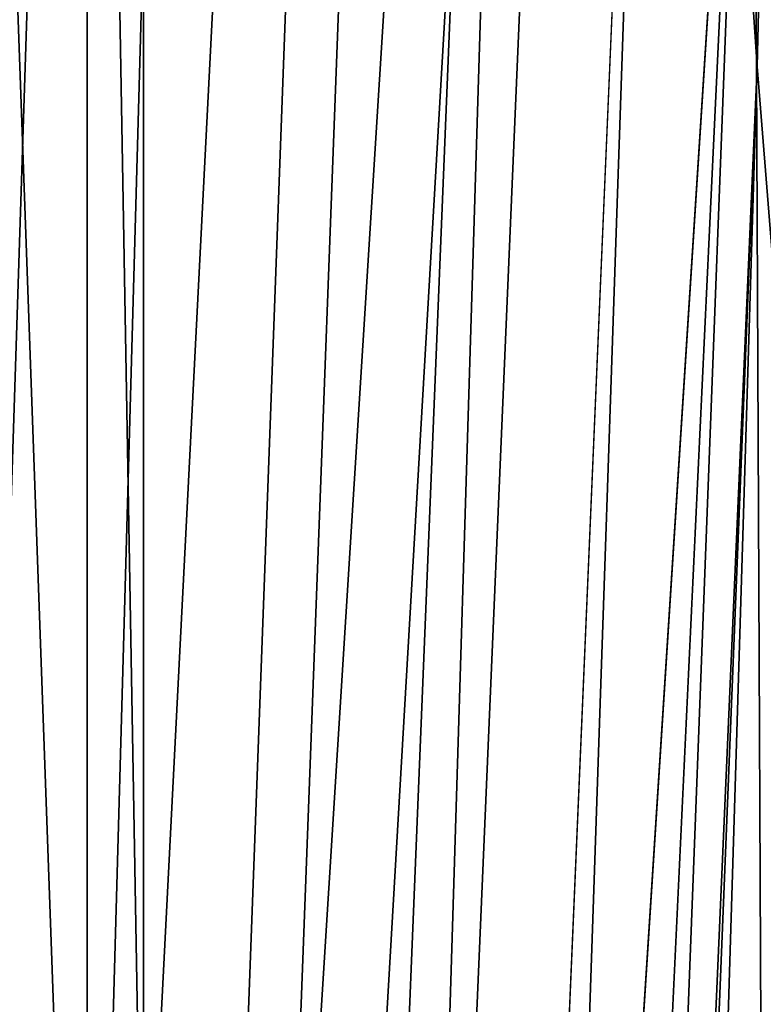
# Model space of a CAD drawing. Header units: metres. Extents: x 59 to 125, y -85 to 130.
# Tile 21 of 125: x 71.046 to 71.887, y -50.444 to -49.329. Entities that reach past the tile are written whole.
import ezdxf

# ---------------------------------------------------------------- set-up
doc = ezdxf.new("R2010")
doc.units = ezdxf.units.M
doc.layers.add('solid_20664500_510', color=7, linetype='CONTINUOUS')

msp = doc.modelspace()

# ---------------------------------------------------------------- linework, layer by layer
at = {"layer": 'solid_20664500_510'}
for points in [[(71.8797, -49.38224, -42.418922), (71.779327, -47.828606, -48.269733), (72.351265, -31.510183, -38.229736)], [(71.972878, -50.546295, -36.478203), (71.8797, -49.38224, -42.418922), (72.351265, -31.510183, -38.229736)], [(72.417862, -34.009209, 32.33963), (71.875427, -48.519695, 43.588554), (71.893944, -52.779827, 37.394802)], [(71.801773, -38.782429, 55.032452), (71.185867, -46.266895, 68.707848), (71.185867, -50.848679, 65.389664)], [(71.801773, -38.782429, 55.032452), (71.185867, -50.848679, 65.389664), (71.185867, -55.19331, 61.766453)], [(71.844658, -43.846622, 49.476936), (71.801773, -38.782429, 55.032452), (71.185867, -55.19331, 61.766453)], [(71.558777, -43.581379, -59.60004), (71.18586, -53.660275, -63.102905), (71.185867, -49.228489, -66.617897)], [(71.672195, -45.89217, -54.005112), (71.18586, -53.660275, -63.102905), (71.558777, -43.581379, -59.60004)], [(71.844658, -43.846622, 49.476936), (71.185867, -55.19331, 61.766453), (71.185867, -59.280518, 57.855106)], [(71.875427, -48.519695, 43.588554), (71.844658, -43.846622, 49.476936), (71.185867, -59.280518, 57.855106)], [(71.875427, -62.893806, 17.276915), (72.393898, -47.578007, 5.42658), (72.417862, -45.588116, 11.144588)], [(71.893944, -59.983704, 24.208191), (71.875427, -62.893806, 17.276915), (72.417862, -45.588116, 11.144588)], [(71.672195, -45.89217, -54.005112), (71.185867, -61.753738, -55.207462), (71.18586, -57.841869, -59.293522)], [(71.672195, -45.89217, -54.005112), (71.18586, -57.841869, -59.293522), (71.18586, -53.660275, -63.102905)], [(71.779327, -47.828606, -48.269733), (71.185867, -61.753738, -55.207462), (71.672195, -45.89217, -54.005112)], [(71.185867, -50.848679, 65.389664), (71.185867, -46.266895, 68.707848), (71.122032, -47.208111, 68.576378)], [(70.969337, -47.253281, -69.030876), (71.122032, -47.02718, -68.700577), (71.122032, -51.510857, -65.40609)], [(71.185867, -49.228489, -66.617897), (71.122032, -51.510857, -65.40609), (71.122032, -47.02718, -68.700577)], [(70.969337, -51.931568, 65.583893), (71.122032, -51.683086, 65.270081), (71.122032, -47.208111, 68.576378)], [(70.969337, -47.435078, 68.906082), (70.969337, -51.931568, 65.583893), (71.122032, -47.208111, 68.576378)], [(71.185867, -50.848679, 65.389664), (71.122032, -47.208111, 68.576378), (71.122032, -51.683086, 65.270081)], [(70.969337, -51.758514, -65.720551), (70.969337, -47.253281, -69.030876), (71.122032, -51.510857, -65.40609)], [(71.844658, -65.323837, 10.16315), (72.360504, -49.186184, -0.410241), (72.393898, -47.578007, 5.42658)], [(71.875427, -62.893806, 17.276915), (71.844658, -65.323837, 10.16315), (72.393898, -47.578007, 5.42658)], [(71.779327, -47.828606, -48.269733), (71.185867, -65.377655, -50.864017), (71.185867, -61.753738, -55.207462)], [(71.8797, -49.38224, -42.418922), (71.185867, -65.377655, -50.864017), (71.779327, -47.828606, -48.269733)], [(71.875427, -48.519695, 43.588554), (71.185867, -59.280518, 57.855106), (71.185867, -63.091213, 53.673943)], [(71.875427, -48.519695, 43.588554), (71.185867, -63.091213, 53.673943), (71.185867, -66.60762, 49.242458)], [(71.893944, -52.779827, 37.394802), (71.875427, -48.519695, 43.588554), (71.185867, -66.60762, 49.242458)], [(71.801773, -67.262451, 2.900121), (72.31781, -50.40564, -6.340414), (72.360504, -49.186184, -0.410241)], [(71.844658, -65.323837, 10.16315), (71.801773, -67.262451, 2.900121), (72.360504, -49.186184, -0.410241)], [(71.185867, -49.228489, -66.617897), (71.18586, -53.660275, -63.102905), (71.122032, -51.510857, -65.40609)], [(71.8797, -49.38224, -42.418922), (71.18586, -66.62381, -49.220623), (71.185867, -65.377655, -50.864017)], [(71.305275, -68.232346, -41.884453), (71.18586, -66.62381, -49.220623), (71.8797, -49.38224, -42.418922)], [(71.305275, -68.232346, -41.884453), (71.8797, -49.38224, -42.418922), (71.972878, -50.546295, -36.478203)], [(71.746986, -68.700592, -4.478253), (72.266022, -51.231052, -12.338068), (72.31781, -50.40564, -6.340414)], [(71.801773, -67.262451, 2.900121), (71.746986, -68.700592, -4.478253), (72.31781, -50.40564, -6.340414)]]:
    msp.add_3dface(points, dxfattribs=at)

doc.saveas('drawing.dxf')
